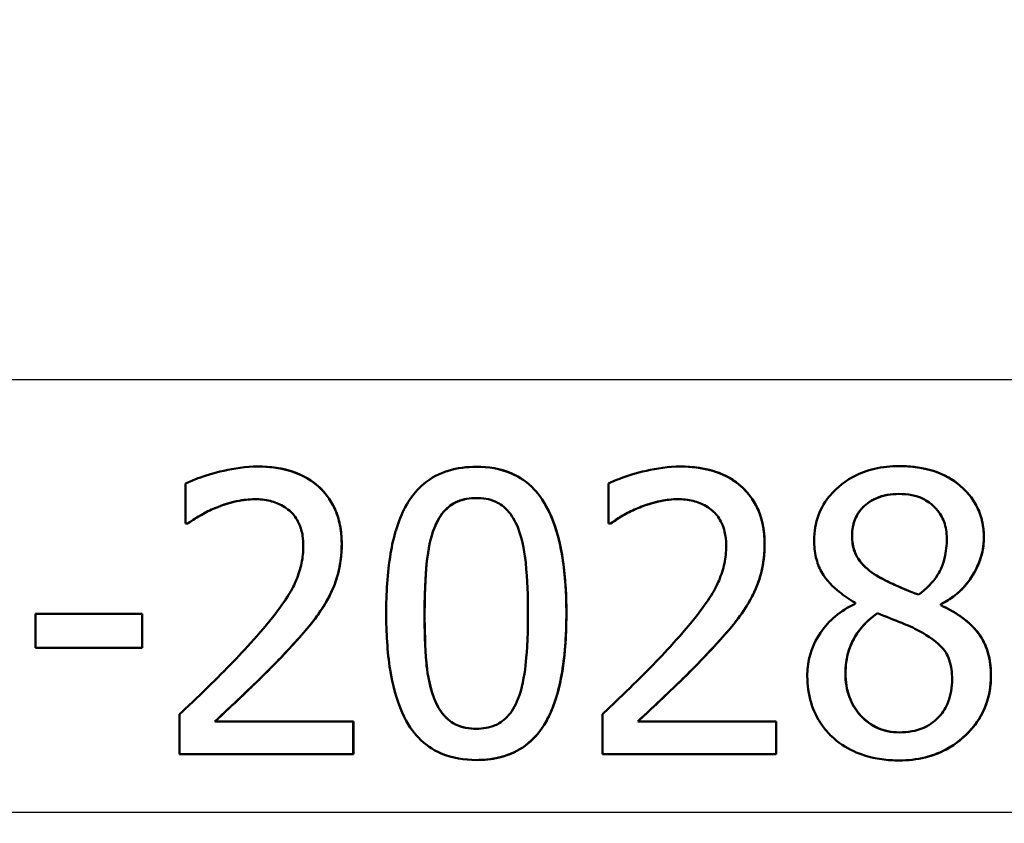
# Model space of a CAD drawing. Header units: millimetres. Extents: x 100 to 2000, y 93 to 2870.
# Tile 23 of 32: x 666 to 675, y 1528 to 1535. Entities that reach past the tile are written whole.
import ezdxf

# ---------------------------------------------------------------- set-up
doc = ezdxf.new("R2010")
doc.units = ezdxf.units.MM
doc.header["$LTSCALE"] = 10
for name, color, linetype, lineweight in [('Dimensions(ISO)', 7, 'Continuous', 25), ('Visible Edges(ISO)', 7, 'Continuous', 50), ('Visible Tangent Edges(ISO)', 7, 'Continuous', 25)]:
    doc.layers.add(name, color=color, linetype=linetype, lineweight=lineweight)
doc.styles.add('Text_3.5mm', font='arial.ttf', dxfattribs={"width": 0.9})
doc.dimstyles.new('KS-STANDARD', dxfattribs={"dimscale": 10, "dimtxt": 3.5, "dimasz": 2.5, "dimexe": 3.175, "dimexo": 0, "dimgap": 0.8, "dimtad": 1, "dimdec": 1, "dimrnd": 1e-08, "dimtxsty": 'Text_3.5mm', "dimcen": 0.09, "dimdle": 10, "dimclrd": 7, "dimclre": 7, "dimclrt": 7, "dimadec": 0, "dimazin": 2, "dimtfac": 0.714286, "dimtdec": 4, "dimtmove": 0, "dimatfit": 3, "dimfxl": 0, "dimtolj": 1, "dimlwd": 25, "dimlwe": 25, "dimarcsym": 0})

# ---------------------------------------------------------------- blocks, each defined once
blk = doc.blocks.new('*D7')
at = {"layer": 'Defpoints', "color": 0, "linetype": 'Continuous'}
for p in [(1000.5241, 1726.8436), (1100.692, 1726.8436), (594.9241, 1447.1514)]:
    blk.add_point(p, dxfattribs=at)
at = {"layer": 'Dimensions(ISO)', "color": 7, "linetype": 'Continuous', "lineweight": 25}
for p, q in [((1000.5241, 1726.8436), (1132.442, 1726.8436)), ((1100.692, 1472.1514), (1100.692, 1701.8436)), ((594.9241, 1447.1514), (1132.442, 1447.1514))]:
    blk.add_line(p, q, dxfattribs=at)
at = {"layer": 'Dimensions(ISO)', "color": 7, "linetype": 'Continuous'}
for points in [[(1096.5254, 1701.8436), (1104.8587, 1701.8436), (1100.692, 1726.8436)], [(1096.5254, 1472.1514), (1104.8587, 1472.1514), (1100.692, 1447.1514)]]:
    blk.add_solid(points, dxfattribs=at)
at = {"layer": 'Dimensions(ISO)', "color": 7, "linetype": 'Continuous', "lineweight": 25, "insert": (1074.822, 1548.6263), "char_height": 35, "attachment_point": 4, "rotation": 90, "style": 'Text_3.5mm'}
blk.add_mtext('\\A1;280', dxfattribs=at)

msp = doc.modelspace()

# ---------------------------------------------------------------- linework, layer by layer
at = {"layer": 'Visible Edges(ISO)'}
for p, q in [((668.4152, 1530.9156), (668.4158, 1530.9156)), ((670.3582, 1530.9136), (670.3588, 1530.9136)), ((672.1717, 1530.9156), (672.1723, 1530.9156)), ((674.1133, 1530.9196), (674.1139, 1530.9196)), ((667.7743, 1530.7657), (667.7743, 1530.4091)), ((671.5306, 1530.7657), (671.5307, 1530.4091)), ((667.7926, 1530.4091), (667.7743, 1530.4091)), ((667.7926, 1530.4091), (667.7932, 1530.4091)), ((671.5489, 1530.4091), (671.5307, 1530.4091)), ((671.5489, 1530.4091), (671.5496, 1530.4091)), ((673.7217, 1529.7081), (673.7217, 1529.698)), ((674.4846, 1529.6838), (674.4846, 1529.6939)), ((674.4846, 1529.6939), (674.4853, 1529.6939)), ((674.4846, 1529.6838), (674.4853, 1529.6838)), ((674.4853, 1529.6939), (674.4853, 1529.6838)), ((666.4421, 1529.6089), (667.3891, 1529.6089)), ((666.4421, 1529.6089), (666.4421, 1529.305)), ((667.3891, 1529.305), (667.3891, 1529.6089)), ((667.3891, 1529.6089), (667.3897, 1529.6089)), ((667.3897, 1529.6089), (667.3897, 1529.305)), ((667.3891, 1529.305), (666.4421, 1529.305)), ((667.3891, 1529.305), (667.3897, 1529.305)), ((667.7217, 1528.7174), (667.7217, 1528.3629)), ((671.478, 1528.7174), (671.478, 1528.3629)), ((668.036, 1528.6526), (669.265, 1528.6526)), ((669.265, 1528.3629), (669.265, 1528.6526)), ((669.265, 1528.6526), (669.2657, 1528.6526)), ((669.2657, 1528.6526), (669.2657, 1528.3629)), ((671.7924, 1528.6526), (673.0218, 1528.6526)), ((673.0218, 1528.3629), (673.0218, 1528.6526)), ((673.0218, 1528.6526), (673.0224, 1528.6526)), ((673.0224, 1528.6526), (673.0225, 1528.3629)), ((669.265, 1528.3629), (667.7217, 1528.3629)), ((669.265, 1528.3629), (669.2657, 1528.3629)), ((673.0218, 1528.3629), (671.478, 1528.3629)), ((673.0218, 1528.3629), (673.0225, 1528.3629)), ((670.3583, 1528.3102), (670.3589, 1528.3102)), ((674.1133, 1528.3062), (674.114, 1528.3062))]:
    msp.add_line(p, q, dxfattribs=at)
for points, knots in [([(668.4152, 1530.9156), (668.2029, 1530.9156), (668.0018, 1530.8531), (667.8482, 1530.7982), (667.8095, 1530.7829), (667.7743, 1530.7657)], [-0.05127185, -0.05127185, -0.05127185, -0.05127185, -0.01224463, -0.01224463, 0, 0, 0, 0]), ([(669.1615, 1530.2288), (669.1615, 1530.2904), (669.1559, 1530.352), (669.1303, 1530.4674), (669.1116, 1530.5203), (669.0424, 1530.6533), (668.9863, 1530.7127), (668.8671, 1530.8122), (668.7868, 1530.8523), (668.6083, 1530.9052), (668.511, 1530.9156), (668.4152, 1530.9156)], [-0.1034251, -0.1034251, -0.1034251, -0.1034251, -0.090608, -0.090608, -0.0787607, -0.0787607, -0.0589395, -0.0589395, -0.0304035, -0.0304035, 0, 0, 0, 0]), ([(668.4158, 1530.9156), (668.5261, 1530.9156), (668.6383, 1530.9019), (668.824, 1530.8349), (668.8985, 1530.7917), (669.0118, 1530.686), (669.062, 1530.6249), (669.1205, 1530.4976), (669.1357, 1530.4494), (669.1573, 1530.3435), (669.1622, 1530.2861), (669.1622, 1530.2288)], [0, 0, 0, 0, 0.0349888, 0.0349888, 0.0624136, 0.0624136, 0.0830924, 0.0830924, 0.0947598, 0.0947598, 0.107839, 0.107839, 0.107839, 0.107839]), ([(670.3582, 1530.9136), (670.2736, 1530.9136), (670.1884, 1530.9036), (670.0298, 1530.8542), (669.9585, 1530.8171), (669.8135, 1530.6977), (669.7613, 1530.62), (669.6595, 1530.4309), (669.62, 1530.2835), (669.5668, 1529.9705), (669.557, 1529.7854), (669.5571, 1529.6109)], [-0.1533658, -0.1533658, -0.1533658, -0.1533658, -0.1349126, -0.1349126, -0.117459, -0.117459, -0.0952159, -0.0952159, -0.0523708, -0.0523708, 0, 0, 0, 0]), ([(671.1574, 1529.6129), (671.1574, 1529.7767), (671.1483, 1529.9476), (671.1016, 1530.2374), (671.0689, 1530.3684), (670.9679, 1530.5968), (670.9146, 1530.6666), (670.8135, 1530.7744), (670.7457, 1530.8217), (670.5709, 1530.8974), (670.4645, 1530.9136), (670.3582, 1530.9136)], [-0.1267582, -0.1267582, -0.1267582, -0.1267582, -0.1008969, -0.1008969, -0.0803252, -0.0803252, -0.0609455, -0.0609455, -0.0342693, -0.0342693, 0, 0, 0, 0]), ([(670.3588, 1530.9136), (670.4638, 1530.9136), (670.5688, 1530.8978), (670.7426, 1530.824), (670.8105, 1530.7773), (670.914, 1530.6687), (670.9702, 1530.5955), (671.0747, 1530.354), (671.1073, 1530.2158), (671.1499, 1529.9283), (671.1581, 1529.7677), (671.1581, 1529.6129)], [0, 0, 0, 0, 0.0338468, 0.0338468, 0.0604584, 0.0604584, 0.0806621, 0.0806621, 0.1018296, 0.1018296, 0.1258601, 0.1258601, 0.1258601, 0.1258601]), ([(672.1717, 1530.9156), (671.9573, 1530.9156), (671.7545, 1530.8521), (671.6019, 1530.7972), (671.5647, 1530.7823), (671.5306, 1530.7657)], [-0.05247142, -0.05247142, -0.05247142, -0.05247142, -0.0121494, -0.0121494, 0, 0, 0, 0]), ([(672.9183, 1530.2288), (672.9183, 1530.2912), (672.9125, 1530.3535), (672.8862, 1530.4702), (672.867, 1530.5236), (672.797, 1530.656), (672.741, 1530.7146), (672.6199, 1530.815), (672.5369, 1530.8552), (672.3589, 1530.9058), (672.2646, 1530.9156), (672.1717, 1530.9156)], [-0.1058257, -0.1058257, -0.1058257, -0.1058257, -0.092733, -0.092733, -0.0805766, -0.0805766, -0.0605252, -0.0605252, -0.0304683, -0.0304683, 0, 0, 0, 0]), ([(672.1723, 1530.9156), (672.2826, 1530.9156), (672.395, 1530.9019), (672.608, 1530.825), (672.6782, 1530.7706), (672.7774, 1530.6772), (672.8226, 1530.616), (672.8767, 1530.4989), (672.8921, 1530.4507), (672.914, 1530.3443), (672.9189, 1530.2866), (672.9189, 1530.2288)], [0, 0, 0, 0, 0.0361779, 0.0361779, 0.0738718, 0.0738718, 0.121377, 0.121377, 0.1518091, 0.1518091, 0.1860228, 0.1860228, 0.1860228, 0.1860228]), ([(674.1133, 1530.9196), (674.0402, 1530.9196), (673.9668, 1530.9127), (673.8295, 1530.8808), (673.766, 1530.8578), (673.6007, 1530.7684), (673.5353, 1530.6993), (673.4589, 1530.6106), (673.4223, 1530.5513), (673.3705, 1530.413), (673.3585, 1530.3382), (673.3585, 1530.2612)], [-0.07784759, -0.07784759, -0.07784759, -0.07784759, -0.06842149, -0.06842149, -0.05982318, -0.05982318, -0.04484958, -0.04484958, -0.02309886, -0.02309886, 0, 0, 0, 0]), ([(674.8661, 1530.2835), (674.866, 1530.3355), (674.8607, 1530.387), (674.8371, 1530.4856), (674.8198, 1530.5312), (674.7486, 1530.6627), (674.6855, 1530.7209), (674.5662, 1530.8185), (674.4759, 1530.8613), (674.293, 1530.9104), (674.2027, 1530.9196), (674.1133, 1530.9196)], [-0.09594154, -0.09594154, -0.09594154, -0.09594154, -0.08770092, -0.08770092, -0.0797599, -0.0797599, -0.06325866, -0.06325866, -0.02995389, -0.02995389, 0, 0, 0, 0]), ([(674.1139, 1530.9196), (674.2218, 1530.9196), (674.3311, 1530.9062), (674.543, 1530.8331), (674.6208, 1530.779), (674.7322, 1530.6756), (674.7775, 1530.6173), (674.8287, 1530.5097), (674.8426, 1530.4688), (674.8622, 1530.3792), (674.8667, 1530.3316), (674.8667, 1530.2835)], [0, 0, 0, 0, 0.0361706, 0.0361706, 0.0747065, 0.0747065, 0.1102177, 0.1102177, 0.1303239, 0.1303239, 0.1521756, 0.1521756, 0.1521756, 0.1521756]), ([(668.0359, 1530.5469), (668.0953, 1530.5714), (668.1972, 1530.6088), (668.3369, 1530.6243), (668.3638, 1530.6259), (668.3908, 1530.6259)], [-0.04450841, -0.04450841, -0.04450841, -0.04450841, -0.00856936, -0.00856936, 0, 0, 0, 0]), ([(668.3908, 1530.6259), (668.3379, 1530.6258), (668.2854, 1530.6199), (668.1883, 1530.5991), (668.1168, 1530.5801), (668.0366, 1530.5469)], [0.00006775, 0.00006775, 0.00006775, 0.00006775, 0.01687759, 0.01687759, 0.03143025, 0.03143025, 0.03143025, 0.03143025]), ([(668.3908, 1530.6259), (668.4362, 1530.6259), (668.4816, 1530.6214), (668.5657, 1530.6009), (668.6044, 1530.5861), (668.6605, 1530.5533), (668.6794, 1530.5398), (668.6971, 1530.5246)], [-0.03486646, -0.03486646, -0.03486646, -0.03486646, -0.02038596, -0.02038596, -0.00727084, -0.00727084, 0, 0, 0, 0]), ([(669.985, 1530.3726), (670.0084, 1530.4311), (670.0398, 1530.486), (670.1224, 1530.5719), (670.1619, 1530.5934), (670.244, 1530.6279), (670.3016, 1530.636), (670.3582, 1530.636)], [-0.03913852, -0.03913852, -0.03913852, -0.03913852, -0.02834966, -0.02834966, -0.01824503, -0.01824503, 0, 0, 0, 0]), ([(670.3582, 1530.636), (670.3, 1530.6359), (670.2407, 1530.6273), (670.159, 1530.5913), (670.1195, 1530.5693), (670.0386, 1530.4827), (670.0083, 1530.4293), (669.9856, 1530.3726)], [0.00007, 0.00007, 0.00007, 0.00007, 0.01885432, 0.01885432, 0.0284816, 0.0284816, 0.03826227, 0.03826227, 0.03826227, 0.03826227]), ([(670.3582, 1530.636), (670.4153, 1530.636), (670.4734, 1530.6278), (670.5506, 1530.5943), (670.5908, 1530.5733), (670.673, 1530.4857), (670.7029, 1530.4331), (670.7253, 1530.3767)], [-0.07859924, -0.07859924, -0.07859924, -0.07859924, -0.03741751, -0.03741751, -0.01842302, -0.01842302, 0, 0, 0, 0]), ([(671.7923, 1530.5469), (671.8365, 1530.5652), (671.8816, 1530.5806), (671.987, 1530.6099), (672.0314, 1530.6176), (672.0951, 1530.6244), (672.1212, 1530.6259), (672.1473, 1530.6259)], [-0.03049199, -0.03049199, -0.03049199, -0.03049199, -0.02097219, -0.02097219, -0.00856402, -0.00856402, 0, 0, 0, 0]), ([(672.1473, 1530.6259), (672.0963, 1530.6258), (672.0457, 1530.6203), (671.9488, 1530.6002), (671.8745, 1530.5806), (671.793, 1530.5469)], [0.00007245, 0.00007245, 0.00007245, 0.00007245, 0.01680627, 0.01680627, 0.03238192, 0.03238192, 0.03238192, 0.03238192]), ([(672.1473, 1530.6259), (672.1931, 1530.6259), (672.2389, 1530.6213), (672.3237, 1530.6005), (672.3627, 1530.5854), (672.4183, 1530.5524), (672.4365, 1530.5394), (672.4537, 1530.5246)], [-0.03591287, -0.03591287, -0.03591287, -0.03591287, -0.02081583, -0.02081583, -0.00719289, -0.00719289, 0, 0, 0, 0]), ([(673.6953, 1530.2997), (673.6953, 1530.3252), (673.6972, 1530.3507), (673.7057, 1530.3992), (673.7118, 1530.422), (673.7355, 1530.4826), (673.757, 1530.5164), (673.8115, 1530.5749), (673.8525, 1530.6084), (673.973, 1530.6618), (674.0424, 1530.6725), (674.1112, 1530.6725)], [-0.08708759, -0.08708759, -0.08708759, -0.08708759, -0.07485761, -0.07485761, -0.06339213, -0.06339213, -0.04321848, -0.04321848, -0.02306583, -0.02306583, 0, 0, 0, 0]), ([(674.1112, 1530.6725), (674.0449, 1530.6724), (673.978, 1530.6624), (673.85, 1530.6082), (673.8095, 1530.571), (673.7621, 1530.5223), (673.7398, 1530.4891), (673.7144, 1530.4282), (673.7076, 1530.4047), (673.6981, 1530.3538), (673.696, 1530.3268), (673.696, 1530.2997)], [0.0000756, 0.0000756, 0.0000756, 0.0000756, 0.0223124, 0.0223124, 0.0458015, 0.0458015, 0.0793438, 0.0793438, 0.0991219, 0.0991219, 0.1206606, 0.1206606, 0.1206606, 0.1206606]), ([(674.1112, 1530.6725), (674.1501, 1530.6725), (674.1892, 1530.6693), (674.2614, 1530.6548), (674.2947, 1530.6444), (674.3579, 1530.6142), (674.4024, 1530.5876), (674.474, 1530.5047), (674.4969, 1530.4672), (674.5298, 1530.3784), (674.5373, 1530.3296), (674.5373, 1530.2794)], [-0.09441626, -0.09441626, -0.09441626, -0.09441626, -0.07080408, -0.07080408, -0.04974109, -0.04974109, -0.02890628, -0.02890628, -0.01504647, -0.01504647, 0, 0, 0, 0]), ([(667.7926, 1530.4091), (667.8205, 1530.4286), (667.8942, 1530.48), (667.9935, 1530.5289), (668.0146, 1530.5383), (668.0359, 1530.5469)], [-0.03463218, -0.03463218, -0.03463218, -0.03463218, -0.00722311, -0.00722311, 0, 0, 0, 0]), ([(668.0366, 1530.5469), (667.9936, 1530.5297), (667.9521, 1530.5092), (667.8865, 1530.4703), (667.8333, 1530.4371), (667.7932, 1530.4091)], [0, 0, 0, 0, 0.01452589, 0.01452589, 0.02376151, 0.02376151, 0.02376151, 0.02376151]), ([(671.5489, 1530.4091), (671.5771, 1530.4288), (671.6517, 1530.4808), (671.7513, 1530.5296), (671.7717, 1530.5386), (671.7923, 1530.5469)], [-0.03560935, -0.03560935, -0.03560935, -0.03560935, -0.00718593, -0.00718593, 0, 0, 0, 0]), ([(671.793, 1530.5469), (671.7515, 1530.5303), (671.7113, 1530.5106), (671.6421, 1530.47), (671.5882, 1530.4361), (671.5496, 1530.4091)], [0, 0, 0, 0, 0.01442126, 0.01442126, 0.02563672, 0.02563672, 0.02563672, 0.02563672]), ([(668.6971, 1530.5246), (668.728, 1530.4979), (668.753, 1530.4659), (668.7987, 1530.3792), (668.8093, 1530.3317), (668.8189, 1530.2704), (668.8208, 1530.2404), (668.8208, 1530.2106)], [-0.02578896, -0.02578896, -0.02578896, -0.02578896, -0.01862836, -0.01862836, -0.00896227, -0.00896227, 0, 0, 0, 0]), ([(672.4537, 1530.5246), (672.4848, 1530.4978), (672.5099, 1530.4654), (672.5558, 1530.378), (672.5663, 1530.3302), (672.5756, 1530.2685), (672.5774, 1530.2395), (672.5774, 1530.2106)], [-0.02638412, -0.02638412, -0.02638412, -0.02638412, -0.01877665, -0.01877665, -0.00867799, -0.00867799, 0, 0, 0, 0]), ([(669.8978, 1529.6109), (669.8978, 1529.8423), (669.9097, 1529.9942), (669.9296, 1530.1766), (669.9489, 1530.2819), (669.985, 1530.3726)], [-0.05522621, -0.05522621, -0.05522621, -0.05522621, -0.02955044, -0.02955044, 0, 0, 0, 0]), ([(669.9856, 1530.3726), (669.9491, 1530.2806), (669.9297, 1530.1736), (669.9127, 1530.0141), (669.8984, 1529.8624), (669.8984, 1529.6109)], [0, 0, 0, 0, 0.0299635, 0.0299635, 0.0482809, 0.0482809, 0.0482809, 0.0482809]), ([(670.7253, 1530.3767), (670.7727, 1530.2576), (670.7893, 1530.1255), (670.8118, 1529.9153), (670.8166, 1529.7579), (670.8166, 1529.6129)], [-0.06334667, -0.06334667, -0.06334667, -0.06334667, -0.04349981, -0.04349981, 0, 0, 0, 0]), ([(673.9347, 1529.935), (673.8784, 1529.9674), (673.8222, 1530.0083), (673.7484, 1530.0951), (673.7303, 1530.1284), (673.702, 1530.2049), (673.6953, 1530.2519), (673.6953, 1530.2997)], [-0.04016708, -0.04016708, -0.04016708, -0.04016708, -0.02487013, -0.02487013, -0.0143256, -0.0143256, 0, 0, 0, 0]), ([(673.696, 1530.2997), (673.696, 1530.2518), (673.7027, 1530.2046), (673.7313, 1530.1277), (673.7492, 1530.0954), (673.8216, 1530.0093), (673.8785, 1529.9678), (673.9354, 1529.935)], [0, 0, 0, 0, 0.01437707, 0.01437707, 0.02499845, 0.02499845, 0.04138189, 0.04138189, 0.04138189, 0.04138189]), ([(674.5373, 1530.2794), (674.5373, 1530.2201), (674.5314, 1530.1609), (674.4973, 1530.0216), (674.4675, 1529.9716), (674.4141, 1529.8875), (674.3539, 1529.8295), (674.2878, 1529.779)], [-0.03968028, -0.03968028, -0.03968028, -0.03968028, -0.03439255, -0.03439255, -0.02681683, -0.02681683, 0, 0, 0, 0]), ([(674.4846, 1529.6939), (674.5532, 1529.7286), (674.6174, 1529.7728), (674.6955, 1529.8519), (674.7525, 1529.9129), (674.8213, 1530.0544), (674.8379, 1530.0987), (674.8546, 1530.1672), (674.8588, 1530.1897), (674.8646, 1530.236), (674.8661, 1530.2597), (674.8661, 1530.2835)], [-0.1471896, -0.1471896, -0.1471896, -0.1471896, -0.0623243, -0.0623243, -0.0284324, -0.0284324, -0.0140247, -0.0140247, -0.007142, -0.007142, 0, 0, 0, 0]), ([(674.8667, 1530.2835), (674.8667, 1530.2161), (674.8549, 1530.1509), (674.8127, 1530.0296), (674.7772, 1529.9541), (674.6893, 1529.8423), (674.6525, 1529.806), (674.5724, 1529.7429), (674.5297, 1529.7164), (674.4853, 1529.6939)], [0, 0, 0, 0, 0.02022717, 0.02022717, 0.03903149, 0.03903149, 0.05007577, 0.05007577, 0.06101177, 0.06101177, 0.06101177, 0.06101177]), ([(668.8208, 1530.2106), (668.8208, 1530.1588), (668.8156, 1530.1076), (668.7945, 1530.0054), (668.7786, 1529.9554), (668.7278, 1529.8354), (668.6754, 1529.7387), (668.478, 1529.4898), (668.4004, 1529.4009), (668.326, 1529.3191)], [-0.1814378, -0.1814378, -0.1814378, -0.1814378, -0.1397601, -0.1397601, -0.0972027, -0.0972027, -0.0339781, -0.0339781, 0, 0, 0, 0]), ([(669.0318, 1529.7284), (669.0637, 1529.7836), (669.0897, 1529.8419), (669.1351, 1529.9762), (669.1478, 1530.0405), (669.1594, 1530.1435), (669.1615, 1530.1862), (669.1615, 1530.2288)], [-0.04632189, -0.04632189, -0.04632189, -0.04632189, -0.03109662, -0.03109662, -0.01278678, -0.01278678, 0, 0, 0, 0]), ([(669.1622, 1530.2288), (669.1622, 1530.1374), (669.1523, 1530.0459), (669.1153, 1529.9126), (669.0889, 1529.8262), (669.0324, 1529.7284)], [0, 0, 0, 0, 0.02741739, 0.02741739, 0.04163609, 0.04163609, 0.04163609, 0.04163609]), ([(672.5774, 1530.2106), (672.5774, 1530.1583), (672.5721, 1530.1066), (672.5506, 1530.0033), (672.5343, 1529.9529), (672.4831, 1529.8331), (672.4299, 1529.7352), (672.23, 1529.4847), (672.1548, 1529.3986), (672.0825, 1529.3191)], [-0.1883161, -0.1883161, -0.1883161, -0.1883161, -0.1444186, -0.1444186, -0.0994443, -0.0994443, -0.0335419, -0.0335419, 0, 0, 0, 0]), ([(672.7884, 1529.7284), (672.8076, 1529.7616), (672.8247, 1529.796), (672.859, 1529.8767), (672.8818, 1529.9389), (672.904, 1530.0452), (672.9091, 1530.0785), (672.9143, 1530.1297), (672.9157, 1530.1474), (672.9177, 1530.1863), (672.9183, 1530.2075), (672.9183, 1530.2288)], [-0.06223592, -0.06223592, -0.06223592, -0.06223592, -0.04438898, -0.04438898, -0.02181994, -0.02181994, -0.01168873, -0.01168873, -0.00637489, -0.00637489, 0, 0, 0, 0]), ([(672.9189, 1530.2288), (672.9189, 1530.1374), (672.9091, 1530.046), (672.8721, 1529.9129), (672.8457, 1529.8263), (672.7891, 1529.7284)], [0, 0, 0, 0, 0.02741822, 0.02741822, 0.04172249, 0.04172249, 0.04172249, 0.04172249]), ([(673.3585, 1530.2612), (673.3585, 1530.21), (673.3634, 1530.1587), (673.3857, 1530.0635), (673.4019, 1530.0204), (673.4677, 1529.9034), (673.5296, 1529.8453), (673.6253, 1529.7681), (673.6733, 1529.7363), (673.7217, 1529.7081)], [-0.06240016, -0.06240016, -0.06240016, -0.06240016, -0.05045474, -0.05045474, -0.03944516, -0.03944516, -0.0182653, -0.0182653, 0, 0, 0, 0]), ([(674.2878, 1529.779), (674.2026, 1529.8067), (674.1237, 1529.8429), (674.0484, 1529.8776), (673.9792, 1529.9102), (673.9347, 1529.935)], [-0.02811606, -0.02811606, -0.02811606, -0.02811606, -0.01664337, -0.01664337, 0, 0, 0, 0]), ([(673.9354, 1529.935), (673.9751, 1529.9128), (674.034, 1529.8848), (674.124, 1529.8429), (674.2035, 1529.8067), (674.288, 1529.7792)], [0, 0, 0, 0, 0.0148801, 0.0148801, 0.03353129, 0.03353129, 0.03353129, 0.03353129]), ([(668.6971, 1529.3009), (668.7949, 1529.4047), (668.8913, 1529.5114), (668.993, 1529.6623), (669.0131, 1529.6949), (669.0318, 1529.7284)], [-0.05558994, -0.05558994, -0.05558994, -0.05558994, -0.01165738, -0.01165738, 0, 0, 0, 0]), ([(669.0324, 1529.7284), (668.9929, 1529.6575), (668.9468, 1529.5906), (668.8711, 1529.4962), (668.7998, 1529.4092), (668.6978, 1529.3009)], [0, 0, 0, 0, 0.02468598, 0.02468598, 0.03712968, 0.03712968, 0.03712968, 0.03712968]), ([(672.4537, 1529.3009), (672.5522, 1529.4055), (672.6495, 1529.513), (672.7511, 1529.6646), (672.7704, 1529.696), (672.7884, 1529.7284)], [-0.05637346, -0.05637346, -0.05637346, -0.05637346, -0.01136091, -0.01136091, 0, 0, 0, 0]), ([(672.7891, 1529.7284), (672.7505, 1529.659), (672.7055, 1529.5935), (672.6216, 1529.4881), (672.5499, 1529.4023), (672.4544, 1529.3009)], [0, 0, 0, 0, 0.02438599, 0.02438599, 0.04194053, 0.04194053, 0.04194053, 0.04194053]), ([(673.7217, 1529.698), (673.6597, 1529.6676), (673.6001, 1529.6306), (673.4965, 1529.5435), (673.4525, 1529.4956), (673.3746, 1529.3799), (673.3388, 1529.3069), (673.3041, 1529.1671), (673.2977, 1529.1108), (673.2977, 1529.0538)], [-0.09370011, -0.09370011, -0.09370011, -0.09370011, -0.067436, -0.067436, -0.04346064, -0.04346064, -0.01712732, -0.01712732, 0, 0, 0, 0]), ([(674.929, 1529.0598), (674.929, 1529.125), (674.9223, 1529.1903), (674.8903, 1529.3098), (674.8673, 1529.3625), (674.8002, 1529.4629), (674.7423, 1529.527), (674.5988, 1529.6262), (674.542, 1529.6573), (674.4846, 1529.6838)], [-0.1248859, -0.1248859, -0.1248859, -0.1248859, -0.0894099, -0.0894099, -0.0569174, -0.0569174, -0.0209263, -0.0209263, 0, 0, 0, 0]), ([(674.4853, 1529.6838), (674.5567, 1529.6508), (674.6275, 1529.6106), (674.7449, 1529.5196), (674.8033, 1529.4643), (674.8761, 1529.3458), (674.897, 1529.2927), (674.9241, 1529.1786), (674.9297, 1529.1192), (674.9297, 1529.0598)], [0, 0, 0, 0, 0.02606205, 0.02606205, 0.04819963, 0.04819963, 0.06345256, 0.06345256, 0.07881893, 0.07881893, 0.07881893, 0.07881893]), ([(669.5571, 1529.6109), (669.5571, 1529.4457), (669.5662, 1529.2726), (669.6131, 1528.9813), (669.646, 1528.8494), (669.7456, 1528.6266), (669.7974, 1528.5575), (669.9013, 1528.448), (669.969, 1528.4014), (670.1444, 1528.3262), (670.2517, 1528.3102), (670.3583, 1528.3102)], [-0.1331004, -0.1331004, -0.1331004, -0.1331004, -0.1040849, -0.1040849, -0.0812126, -0.0812126, -0.0607627, -0.0607627, -0.0343628, -0.0343628, 0, 0, 0, 0]), ([(669.983, 1528.8572), (669.9326, 1528.9889), (669.9192, 1529.1157), (669.9012, 1529.3106), (669.8978, 1529.4717), (669.8978, 1529.6109)], [-0.05841362, -0.05841362, -0.05841362, -0.05841362, -0.0417702, -0.0417702, 0, 0, 0, 0]), ([(669.8984, 1529.6109), (669.8985, 1529.472), (669.9018, 1529.3116), (669.9197, 1529.116), (669.9332, 1528.989), (669.9837, 1528.8572)], [0, 0, 0, 0, 0.04165658, 0.04165658, 0.0586475, 0.0586475, 0.0586475, 0.0586475]), ([(670.3583, 1528.3102), (670.4418, 1528.3102), (670.5257, 1528.3202), (670.6835, 1528.3691), (670.7551, 1528.4065), (670.9017, 1528.5279), (670.9544, 1528.6079), (671.0559, 1528.7979), (671.0956, 1528.947), (671.1479, 1529.2596), (671.1574, 1529.441), (671.1574, 1529.6129)], [-0.1516956, -0.1516956, -0.1516956, -0.1516956, -0.1340973, -0.1340973, -0.1170688, -0.1170688, -0.0950918, -0.0950918, -0.0515646, -0.0515646, 0, 0, 0, 0]), ([(671.1581, 1529.6129), (671.1581, 1529.3602), (671.1375, 1529.1053), (671.0319, 1528.7386), (670.9761, 1528.6377), (670.8711, 1528.4997), (670.8104, 1528.4448), (670.6821, 1528.3697), (670.6208, 1528.3465), (670.4921, 1528.3165), (670.4254, 1528.3102), (670.3589, 1528.3102)], [0, 0, 0, 0, 0.0758009, 0.0758009, 0.1296938, 0.1296938, 0.180986, 0.180986, 0.2224424, 0.2224424, 0.2645895, 0.2645895, 0.2645895, 0.2645895]), ([(670.8166, 1529.6129), (670.8167, 1529.3703), (670.8034, 1529.2264), (670.7835, 1529.0516), (670.7637, 1528.9432), (670.7274, 1528.8512)], [-0.05300859, -0.05300859, -0.05300859, -0.05300859, -0.02996858, -0.02996858, 0, 0, 0, 0]), ([(673.6365, 1529.0781), (673.6365, 1529.1434), (673.6445, 1529.2079), (673.6739, 1529.3081), (673.6957, 1529.3692), (673.7903, 1529.5087), (673.8525, 1529.5666), (673.9226, 1529.6129)], [-0.09343777, -0.09343777, -0.09343777, -0.09343777, -0.0522832, -0.0522832, -0.02718995, -0.02718995, 0, 0, 0, 0]), ([(673.923, 1529.6127), (673.8644, 1529.574), (673.811, 1529.5269), (673.7272, 1529.4197), (673.6895, 1529.3561), (673.6457, 1529.2122), (673.6372, 1529.1456), (673.6372, 1529.0781)], [0.00003326, 0.00003326, 0.00003326, 0.00003326, 0.02279658, 0.02279658, 0.04255955, 0.04255955, 0.05842569, 0.05842569, 0.05842569, 0.05842569]), ([(673.9226, 1529.6129), (673.9942, 1529.5838), (674.0659, 1529.555), (674.1859, 1529.5078), (674.2439, 1529.4831), (674.2898, 1529.4569)], [-0.04308107, -0.04308107, -0.04308107, -0.04308107, -0.01732078, -0.01732078, 0, 0, 0, 0]), ([(674.2898, 1529.4569), (674.3801, 1529.4081), (674.4541, 1529.3562), (674.5194, 1529.2802), (674.5421, 1529.2486), (674.5776, 1529.1446), (674.584, 1529.0852), (674.584, 1529.0274)], [-0.07478976, -0.07478976, -0.07478976, -0.07478976, -0.03342503, -0.03342503, -0.01733596, -0.01733596, 0, 0, 0, 0]), ([(668.326, 1529.3191), (668.1918, 1529.1717), (668.0563, 1529.0358), (667.8198, 1528.8099), (667.7708, 1528.7635), (667.7217, 1528.7174)], [-0.1007379, -0.1007379, -0.1007379, -0.1007379, -0.020752, -0.020752, 0, 0, 0, 0]), ([(672.0825, 1529.3191), (671.9463, 1529.1695), (671.8075, 1529.0308), (671.5731, 1528.8071), (671.5256, 1528.7621), (671.478, 1528.7174)], [-0.1015489, -0.1015489, -0.1015489, -0.1015489, -0.0204715, -0.0204715, 0, 0, 0, 0]), ([(668.036, 1528.6526), (668.1076, 1528.7191), (668.1891, 1528.7961), (668.3539, 1528.9524), (668.4523, 1529.0463), (668.5982, 1529.1952), (668.6482, 1529.2477), (668.6971, 1529.3009)], [-0.09766217, -0.09766217, -0.09766217, -0.09766217, -0.06425068, -0.06425068, -0.02225568, -0.02225568, 0, 0, 0, 0]), ([(668.6978, 1529.3009), (668.6105, 1529.206), (668.5195, 1529.1129), (668.3881, 1528.9846), (668.3524, 1528.9505), (668.2255, 1528.8298), (668.1238, 1528.7335), (668.0366, 1528.6526)], [0, 0, 0, 0, 0.03970929, 0.03970929, 0.05666606, 0.05666606, 0.09974612, 0.09974612, 0.09974612, 0.09974612]), ([(671.7924, 1528.6526), (671.8647, 1528.7198), (671.9471, 1528.7975), (672.1016, 1528.9441), (672.2099, 1529.0472), (672.3582, 1529.1988), (672.4065, 1529.2495), (672.4537, 1529.3009)], [-0.1077634, -0.1077634, -0.1077634, -0.1077634, -0.0665303, -0.0665303, -0.0218517, -0.0218517, 0, 0, 0, 0]), ([(672.4544, 1529.3009), (672.3711, 1529.2103), (672.2844, 1529.1215), (672.1575, 1528.997), (672.1382, 1528.9784), (671.988, 1528.8356), (671.883, 1528.7362), (671.793, 1528.6526)], [0, 0, 0, 0, 0.03853397, 0.03853397, 0.05584149, 0.05584149, 0.08611001, 0.08611001, 0.08611001, 0.08611001]), ([(673.2977, 1529.0538), (673.2977, 1528.9738), (673.3085, 1528.8957), (673.3511, 1528.7552), (673.3821, 1528.6837), (673.4559, 1528.5806), (673.4831, 1528.5494), (673.5128, 1528.5209)], [-0.07051959, -0.07051959, -0.07051959, -0.07051959, -0.03957169, -0.03957169, -0.01307858, -0.01307858, 0, 0, 0, 0]), ([(674.1174, 1528.5554), (674.048, 1528.5554), (673.9799, 1528.5678), (673.8438, 1528.6314), (673.7949, 1528.6788), (673.7252, 1528.7577), (673.6936, 1528.8094), (673.6469, 1528.9349), (673.6365, 1529.0058), (673.6365, 1529.0781)], [-0.0675529, -0.0675529, -0.0675529, -0.0675529, -0.05496348, -0.05496348, -0.04078328, -0.04078328, -0.02168935, -0.02168935, 0, 0, 0, 0]), ([(673.6372, 1529.0781), (673.6372, 1529.0054), (673.6477, 1528.9341), (673.6939, 1528.8109), (673.7238, 1528.7612), (673.795, 1528.6785), (673.8424, 1528.6347), (673.9389, 1528.5864), (673.9732, 1528.5745), (674.0444, 1528.5589), (674.0809, 1528.5554), (674.1174, 1528.5554)], [0, 0, 0, 0, 0.02181256, 0.02181256, 0.04009478, 0.04009478, 0.05623849, 0.05623849, 0.06460214, 0.06460214, 0.07306844, 0.07306844, 0.07306844, 0.07306844]), ([(674.1133, 1528.3062), (674.1915, 1528.3062), (674.2695, 1528.3143), (674.4165, 1528.3509), (674.4846, 1528.3776), (674.6506, 1528.4728), (674.7243, 1528.5457), (674.8216, 1528.665), (674.8615, 1528.734), (674.902, 1528.8497), (674.9119, 1528.8888), (674.9257, 1528.9722), (674.929, 1529.0159), (674.929, 1529.0598)], [-0.1048745, -0.1048745, -0.1048745, -0.1048745, -0.0888232, -0.0888232, -0.0738936, -0.0738936, -0.0504035, -0.0504035, -0.0254312, -0.0254312, -0.0131709, -0.0131709, 0, 0, 0, 0]), ([(674.9297, 1529.0598), (674.9297, 1528.9702), (674.916, 1528.8831), (674.8579, 1528.7263), (674.8188, 1528.6604), (674.7244, 1528.5454), (674.6549, 1528.4773), (674.4938, 1528.381), (674.4217, 1528.352), (674.2702, 1528.3143), (674.1922, 1528.3062), (674.114, 1528.3062)], [0, 0, 0, 0, 0.0269002, 0.0269002, 0.0508982, 0.0508982, 0.0737838, 0.0737838, 0.0905092, 0.0905092, 0.1074099, 0.1074099, 0.1074099, 0.1074099]), ([(674.584, 1529.0274), (674.584, 1528.992), (674.5815, 1528.9565), (674.5703, 1528.8894), (674.5621, 1528.858), (674.5317, 1528.7781), (674.5048, 1528.7344), (674.4406, 1528.6642), (674.3965, 1528.6258), (674.2645, 1528.5669), (674.1908, 1528.5554), (674.1174, 1528.5554)], [-0.1084796, -0.1084796, -0.1084796, -0.1084796, -0.0908353, -0.0908353, -0.074534, -0.074534, -0.0476394, -0.0476394, -0.0245881, -0.0245881, 0, 0, 0, 0]), ([(670.3583, 1528.5878), (670.3264, 1528.5878), (670.2942, 1528.5903), (670.2347, 1528.6018), (670.2072, 1528.6101), (670.1596, 1528.6319), (670.1178, 1528.6539), (670.0341, 1528.7462), (670.0046, 1528.7997), (669.983, 1528.8572)], [-0.09092084, -0.09092084, -0.09092084, -0.09092084, -0.06332503, -0.06332503, -0.03867846, -0.03867846, -0.0186283, -0.0186283, 0, 0, 0, 0]), ([(669.9837, 1528.8572), (670.0054, 1528.7994), (670.0351, 1528.7457), (670.1191, 1528.6534), (670.161, 1528.6315), (670.2377, 1528.5967), (670.2986, 1528.5879), (670.3583, 1528.5878)], [0, 0, 0, 0, 0.01872804, 0.01872804, 0.03876138, 0.03876138, 0.08961788, 0.08961788, 0.08961788, 0.08961788]), ([(670.7274, 1528.8512), (670.7157, 1528.8207), (670.7017, 1528.7912), (670.6696, 1528.7382), (670.6521, 1528.7147), (670.5931, 1528.6529), (670.554, 1528.6311), (670.4716, 1528.596), (670.4146, 1528.5878), (670.3583, 1528.5878)], [-0.03977992, -0.03977992, -0.03977992, -0.03977992, -0.0339202, -0.0339202, -0.02854649, -0.02854649, -0.01817675, -0.01817675, 0, 0, 0, 0]), ([(673.5128, 1528.5209), (673.5716, 1528.4644), (673.6384, 1528.4208), (673.7665, 1528.362), (673.8479, 1528.3318), (674.011, 1528.3093), (674.0622, 1528.3062), (674.1133, 1528.3062)], [-0.1032817, -0.1032817, -0.1032817, -0.1032817, -0.0549772, -0.0549772, -0.0171219, -0.0171219, 0, 0, 0, 0])]:
    msp.add_open_spline(points, degree=3, knots=knots, dxfattribs=at)
at = {"layer": 'Visible Tangent Edges(ISO)'}
for p, q in [((700.3678, 1531.6863), (656.1541, 1531.6863)), ((668.0359, 1530.5469), (668.0366, 1530.5469)), ((671.7923, 1530.5469), (671.793, 1530.5469)), ((669.985, 1530.3726), (669.9856, 1530.3726)), ((673.6953, 1530.2997), (673.696, 1530.2997)), ((674.8661, 1530.2835), (674.8667, 1530.2835)), ((669.1615, 1530.2288), (669.1622, 1530.2288)), ((672.9183, 1530.2288), (672.9189, 1530.2288)), ((673.9347, 1529.935), (673.9354, 1529.935)), ((669.0318, 1529.7284), (669.0324, 1529.7284)), ((672.7884, 1529.7284), (672.7891, 1529.7284)), ((669.8978, 1529.6109), (669.8984, 1529.6109)), ((671.1574, 1529.6129), (671.1581, 1529.6129)), ((668.6971, 1529.3009), (668.6978, 1529.3009)), ((672.4537, 1529.3009), (672.4544, 1529.3009)), ((673.6365, 1529.0781), (673.6372, 1529.0781)), ((674.929, 1529.0598), (674.9297, 1529.0598)), ((669.983, 1528.8572), (669.9837, 1528.8572)), ((700.3343, 1527.845), (656.1545, 1527.845))]:
    msp.add_line(p, q, dxfattribs=at)

# ---------------------------------------------------------------- dimensions: what is measured, and where the dimension line sits
at = {"layer": 'Dimensions(ISO)', "color": 7, "linetype": 'Continuous', "lineweight": 25}
dim = msp.add_linear_dim(base=(1100.692, 1726.8436), p1=(594.9241, 1447.1514), p2=(1000.5241, 1726.8436), angle=90, dimstyle='KS-STANDARD', override={"dimgap": 0.8, "dimdec": 0, "dimtol": 0, "dimlim": 0, "dimtp": 0, "dimtm": 0, "dimtdec": 4, "dimtofl": 0, "dimatfit": 1}, dxfattribs=at)
dim.commit()
dim.dimension.update_dxf_attribs({"geometry": '*D7', "text_midpoint": (1100.692, 1583.6395), "dimtype": 160})

doc.saveas('drawing.dxf')
